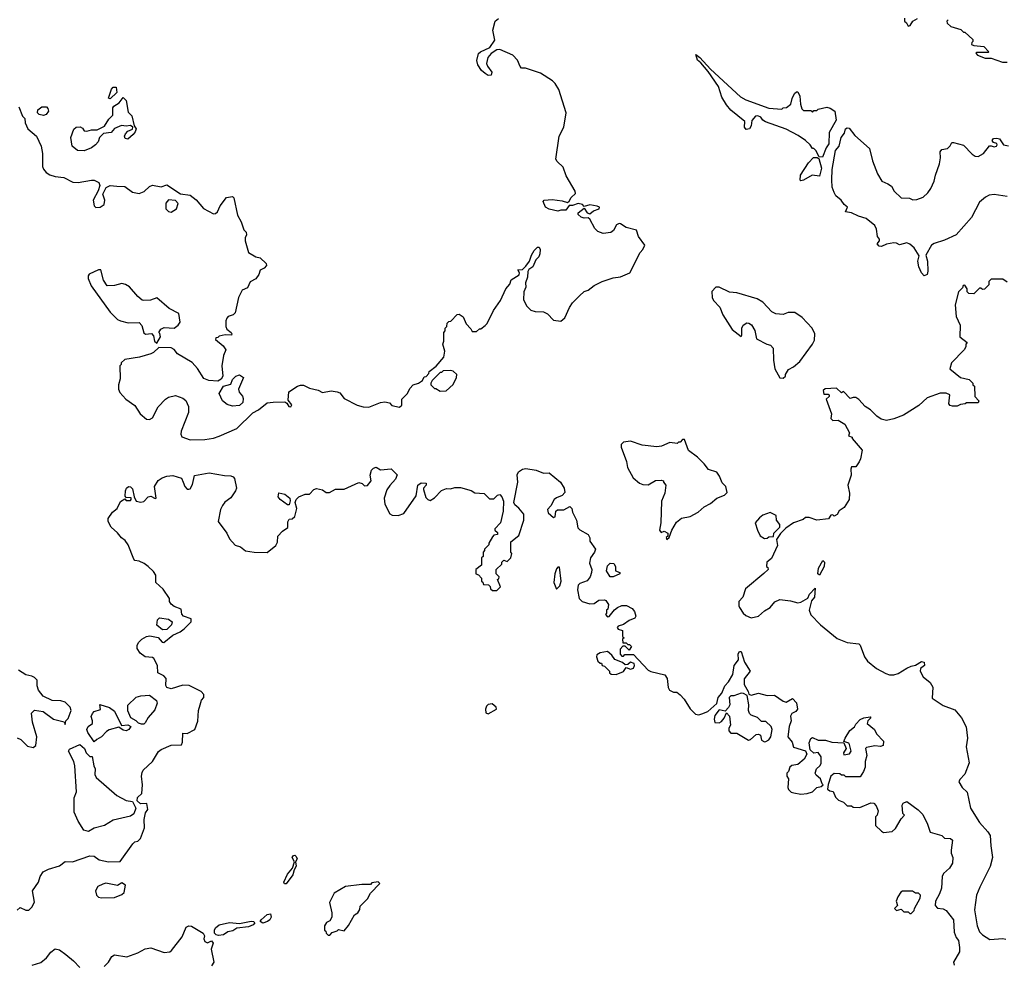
# Model space of a CAD drawing. Extents: x 2348354 to 2479840, y 460476 to 613653.
# Tile 12 of 256: x 2386942 to 2393716, y 474810 to 481305. Entities that reach past the tile are written whole.
import ezdxf

# ---------------------------------------------------------------- set-up
doc = ezdxf.new("R2010")
doc.units = 0

msp = doc.modelspace()

# ---------------------------------------------------------------- linework, layer by layer
at = {"layer": '0CON05XD'}
for points in [[(2390762.5, 480125), (2390702.3, 480232.3), (2390680.7, 480290.7), (2390639.1, 480329.1), (2390630.6, 480345), (2390652.5, 480505), (2390686, 480565), (2390702.5, 480665), (2390650, 480825), (2390626.1, 480866.1), (2390607.5, 480885), (2390525, 480936.2), (2390421.7, 480971.7), (2390395, 480972.5), (2390383.9, 480983.9), (2390367.3, 481027.3), (2390335, 481061.2), (2390245, 481100), (2390225, 481097.5), (2390186.4, 481073.6), (2390163.3, 481045), (2390153.6, 481003.6), (2390160, 480985), (2390190, 480945), (2390185, 480923.8), (2390165, 480922), (2390145, 480934), (2390118.8, 480955), (2390093.3, 480995), (2390086.7, 481025), (2390097.7, 481072.3), (2390112.5, 481085), (2390176.4, 481113.6), (2390210, 481165), (2390196.1, 481233.9), (2390212.5, 481295), (2390235, 481312.5)], [(2393030, 481315), (2393030, 481295), (2393043.6, 481283.6), (2393055, 481260), (2393067.5, 481265), (2393086.1, 481293.9), (2393117.7, 481312.3)], [(2393330, 481305), (2393320, 481295), (2393321.7, 481281.7), (2393348.3, 481258.3), (2393417, 481237), (2393435, 481220), (2393445, 481220), (2393498.3, 481168.3), (2393500, 481155), (2393491.7, 481148.3), (2393490, 481135), (2393507, 481127), (2393575, 481120), (2393610, 481085), (2393605, 481080), (2393525, 481080), (2393520, 481075), (2393531.7, 481061.7), (2393585, 481040), (2393625, 481040), (2393703, 481013), (2393735, 481012.5)], [(2392465, 480358.8), (2392441.7, 480361.7), (2392420, 480405), (2392405, 480420), (2392395, 480420), (2392380, 480445), (2392347.5, 480475), (2392298.3, 480508.3), (2392215, 480551.2), (2392073, 480603), (2392053.6, 480613.6), (2392040, 480635), (2392020, 480645), (2392005, 480642.5), (2391979.3, 480610.7), (2391974, 480575), (2391963.8, 480555), (2391940, 480550), (2391928.8, 480565), (2391930, 480605), (2391833.6, 480683.6), (2391805, 480720), (2391773, 480773), (2391750, 480845), (2391678, 480948), (2391628, 481008), (2391605, 481026.7), (2391593.3, 481066.7), (2391622, 481045), (2391693.9, 480963.9), (2391901.2, 480775), (2391937.5, 480755), (2392095, 480697.5), (2392185, 480690), (2392195, 480700), (2392218.3, 480701.7), (2392247, 480723), (2392255.9, 480764.1), (2392272.1, 480797.9), (2392285, 480810), (2392295, 480810), (2392309.1, 480779.1), (2392313.6, 480723.6), (2392323, 480693), (2392335, 480680), (2392385, 480680), (2392395, 480670), (2392405, 480680), (2392425, 480680), (2392435, 480690), (2392495, 480702.5), (2392516.7, 480696.7), (2392550, 480675), (2392557.8, 480615), (2392511.8, 480528.2), (2392508.1, 480451.9), (2392490.9, 480425), (2392465, 480358.8)], [(2387565, 480760), (2387552.5, 480765), (2387573.3, 480826.7), (2387585, 480840), (2387605, 480840), (2387610, 480805), (2387565, 480760)], [(2387385, 480403.8), (2387340, 480405), (2387302.5, 480435), (2387294.2, 480495), (2387315, 480552.5), (2387330, 480565), (2387358.8, 480568.8), (2387375, 480560), (2387385, 480540), (2387405, 480537.5), (2387435, 480547.5), (2387475, 480546.7), (2387525, 480572.5), (2387555, 480620), (2387582.5, 480647.5), (2387581.7, 480698.3), (2387590, 480710), (2387626.4, 480733.6), (2387655, 480770), (2387675, 480750), (2387688.3, 480668.3), (2387713.3, 480645), (2387730, 480575), (2387742.5, 480555), (2387737.5, 480535), (2387723.3, 480515), (2387685, 480483.8), (2387667, 480487), (2387663, 480503), (2387669.3, 480520.7), (2387685, 480537.5), (2387718.3, 480551.7), (2387720, 480565), (2387705, 480576.7), (2387675, 480572.5), (2387643, 480577), (2387595, 480557.5), (2387571.7, 480528.3), (2387517.5, 480522.5), (2387490, 480495), (2387482.5, 480465), (2387462.5, 480445), (2387435, 480424), (2387385, 480403.8)], [(2386936.7, 480705), (2386961.7, 480641.7), (2386977.5, 480625), (2386980, 480595), (2386997.5, 480555), (2387056.7, 480505), (2387088.8, 480435), (2387100, 480385), (2387098.8, 480295), (2387105, 480277.5), (2387125, 480253.3), (2387148.3, 480238.3), (2387185, 480226.7), (2387245, 480220), (2387308.3, 480188.3), (2387345, 480186.7), (2387435, 480202), (2387455, 480201.2), (2387485.8, 480185.8), (2387493.3, 480165), (2387481.7, 480128.3), (2387446.7, 480065), (2387454, 480025), (2387465, 480014.2), (2387495, 480016.2), (2387522.5, 480035), (2387527.5, 480065), (2387513.3, 480105), (2387538, 480152), (2387565, 480164), (2387609.5, 480160.5), (2387665, 480157.5), (2387718.3, 480118.3), (2387765, 480108.8), (2387797.3, 480122.7), (2387835, 480157.5), (2387855, 480167.5), (2387915, 480156.7), (2387955, 480170), (2388048.3, 480108.3), (2388115, 480097.5), (2388155.9, 480065.9), (2388207.7, 480007.7), (2388275, 479970), (2388288.3, 479971.7), (2388303.3, 479985), (2388321.2, 480025), (2388365, 480082.5), (2388405, 480090), (2388415, 480080), (2388441.2, 479961.2), (2388466, 479915), (2388485, 479860), (2388500, 479845), (2388502.5, 479825), (2388493.9, 479806.1), (2388493.8, 479785), (2388516.7, 479705), (2388567.5, 479675), (2388597.5, 479667.5), (2388638.3, 479628.3), (2388640, 479615), (2388623, 479597), (2388597, 479583), (2388587, 479553), (2388566.4, 479523.6), (2388527, 479503), (2388509.3, 479460.7), (2388472.5, 479445), (2388447.5, 479395), (2388425, 479290), (2388410, 479275), (2388376.4, 479263.6), (2388366.4, 479253.6), (2388360, 479235), (2388360, 479195), (2388366.7, 479176.7), (2388396.7, 479155), (2388402.5, 479145), (2388400, 479135), (2388355, 479137.5), (2388315, 479130), (2388305, 479120), (2388291.7, 479118.3), (2388290, 479105), (2388342.3, 479062.3), (2388360, 479035), (2388343.2, 478996.8), (2388331.9, 478925), (2388340, 478855), (2388327.7, 478832.3), (2388305, 478820), (2388244.1, 478824.1), (2388208.3, 478838.3), (2388165, 478906), (2388128.1, 478948.1), (2388027, 479007), (2388005, 479036.7), (2387985, 479049.2), (2387898.3, 479051.7), (2387863, 479017), (2387845, 479007.5), (2387766.1, 478983.9), (2387665, 478967.5), (2387640, 478945), (2387640, 478935), (2387630, 478925), (2387632.5, 478835), (2387622.5, 478795), (2387622.5, 478765), (2387631.7, 478741.7), (2387672.5, 478695), (2387735, 478652.5), (2387770, 478595), (2387815, 478557.5), (2387835, 478556.7), (2387855, 478567.5), (2387895.7, 478644.3), (2387944.1, 478695.9), (2387965, 478710), (2388015, 478720), (2388065, 478703.3), (2388085, 478687.5), (2388103.3, 478645), (2388103.8, 478605), (2388053.3, 478475), (2388050, 478455), (2388057, 478437), (2388115, 478416.2), (2388215, 478418), (2388275, 478427.5), (2388315, 478440.8), (2388435.5, 478494.5), (2388545, 478601.2), (2388585, 478623.3), (2388645, 478670), (2388685, 478676.2), (2388766.7, 478676.7), (2388779.3, 478669.3), (2388792.5, 478645), (2388807, 478643), (2388815, 478657.5), (2388788.3, 478688.3), (2388794.1, 478745.9), (2388853.9, 478786.1), (2388875, 478792.5), (2388895, 478792.5), (2388935, 478772.5), (2388995, 478757.5), (2389025, 478742.5), (2389085, 478752.5), (2389127, 478747), (2389145, 478740), (2389175, 478700), (2389264.1, 478654.1), (2389303.9, 478643.9), (2389345, 478641.2), (2389425, 478672.5), (2389455, 478677.5), (2389485, 478670), (2389503, 478653), (2389555, 478640), (2389570, 478655), (2389570, 478695), (2389610, 478735), (2389625, 478770), (2389650, 478795), (2389685, 478806.7), (2389712.5, 478825), (2389725, 478850), (2389738.3, 478851.7), (2389757, 478873), (2389760, 478885), (2389806.4, 478923.6), (2389860, 478985), (2389867.5, 479025), (2389852.5, 479075), (2389860, 479095), (2389860, 479155), (2389870, 479165), (2389870, 479185), (2389880, 479195), (2389881.7, 479218.3), (2389895, 479230), (2389908.3, 479231.7), (2389951.7, 479278.3), (2389965, 479280), (2389993, 479263), (2390013, 479213), (2390045, 479180), (2390055, 479160), (2390085, 479160), (2390105, 479180), (2390115, 479180), (2390145, 479202.5), (2390157.5, 479215), (2390201.2, 479305), (2390250, 479375), (2390286.2, 479455), (2390313.6, 479486.4), (2390324.2, 479515.8), (2390378.3, 479551.7), (2390380, 479565), (2390370, 479585), (2390401.7, 479588.3), (2390425, 479610), (2390450, 479645), (2390462.5, 479685), (2390481.7, 479718.3), (2390505, 479740), (2390515, 479740), (2390523.3, 479725), (2390521.2, 479695), (2390512.5, 479675), (2390492.5, 479655), (2390473.3, 479605), (2390443.6, 479586.4), (2390436.7, 479573.3), (2390436, 479535), (2390421.2, 479495), (2390424, 479465), (2390410, 479435), (2390408.3, 479378.3), (2390430, 479335), (2390458.3, 479308.3), (2390488.3, 479298.3), (2390545, 479297.5), (2390573, 479283), (2390615, 479240), (2390665, 479232.5), (2390692.5, 479255), (2390724.1, 479325.9), (2390745, 479357.5), (2390793.9, 479406.1), (2390825, 479436.7), (2390853.6, 479446.4), (2390895, 479476.7), (2390950, 479505), (2391025, 479530), (2391075, 479537.5), (2391140, 479565), (2391210, 479705), (2391230, 479725), (2391242.5, 479755), (2391200, 479815), (2391185, 479857.5), (2391115, 479876.7), (2391075, 479901.2), (2391065, 479903.3), (2391047.5, 479895), (2391026.7, 479855), (2391008.8, 479841.2), (2390955, 479833.8), (2390919.5, 479849.5), (2390899.5, 479869.5), (2390865, 479932.5), (2390851.7, 479941.7), (2390825, 479940), (2390805, 479946.7), (2390783.3, 479965), (2390785, 479977.5), (2390825, 480010), (2390847, 479977), (2390865, 479970), (2390890, 479990), (2390927.5, 480005), (2390930, 480015), (2390913.9, 480023.9), (2390865, 480032), (2390825, 480020), (2390813.6, 480033.6), (2390785, 480041.2), (2390745, 480026.7), (2390722.5, 480027.5), (2390700, 479995), (2390665, 479996), (2390645, 479988), (2390585, 480002.5), (2390560, 480015), (2390542.5, 480055), (2390550, 480065), (2390605, 480068.8), (2390675, 480060), (2390711.7, 480048.3), (2390723, 480057), (2390735, 480082.5), (2390765, 480110), (2390762.5, 480125)], [(2387105, 480647.1), (2387075, 480652), (2387064, 480665), (2387067.5, 480685), (2387095, 480705.8), (2387125.7, 480705.7), (2387136, 480695), (2387140, 480675), (2387125, 480652.5), (2387105, 480647.1)], [(2393735, 480088.8), (2393645, 480104), (2393611.4, 480098.6), (2393586.9, 480085), (2393545, 480049.4), (2393490.5, 479945), (2393385, 479826), (2393305, 479789.2), (2393232.7, 479767.3), (2393215.7, 479754.3), (2393176.7, 479685), (2393188, 479645), (2393190, 479575), (2393185, 479553.3), (2393165, 479543.3), (2393146.7, 479565), (2393126.8, 479606.8), (2393121.5, 479645), (2393130.3, 479680.3), (2393096.4, 479736.4), (2393065, 479762), (2393045, 479770), (2392995, 479757.5), (2392975, 479768.8), (2392955, 479771.2), (2392905, 479761.2), (2392870, 479745), (2392855, 479746.7), (2392840, 479765), (2392857.5, 479785), (2392857.5, 479795), (2392844.2, 479814.2), (2392837.1, 479865), (2392825, 479890), (2392765, 479938.6), (2392713.4, 479953.4), (2392665, 479976), (2392622.5, 479985), (2392636.2, 480015), (2392613.8, 480035), (2392594.2, 480064.2), (2392556.7, 480095), (2392545, 480117.5), (2392532.5, 480152.5), (2392528.8, 480205), (2392532, 480275), (2392553.7, 480406.3), (2392579.2, 480435), (2392593.3, 480495), (2392616, 480525), (2392624.2, 480555), (2392635, 480562.5), (2392649.3, 480559.3), (2392688.3, 480508.3), (2392788.3, 480418.3), (2392810, 480335), (2392842.5, 480245), (2392872.5, 480195), (2392915, 480177.5), (2392939.3, 480159.3), (2392957.5, 480125), (2393005, 480080), (2393063, 480077), (2393087, 480067), (2393115, 480068), (2393156.7, 480085), (2393190, 480115), (2393210, 480145), (2393233.8, 480195), (2393241.2, 480235), (2393270, 480315), (2393276.2, 480355), (2393273.9, 480396.1), (2393285, 480412.5), (2393325, 480420), (2393343, 480437), (2393355, 480460), (2393365, 480460), (2393435, 480443.3), (2393495, 480380), (2393515, 480366.7), (2393535, 480364), (2393573.3, 480385), (2393612.9, 480437.1), (2393625, 480438.8), (2393645, 480430), (2393661.2, 480435), (2393666.7, 480445), (2393663.6, 480453.6), (2393641.4, 480461.4), (2393632.5, 480475), (2393642, 480488), (2393665, 480490.8), (2393682.5, 480485), (2393710, 480445), (2393745, 480437.5)], [(2392315, 480196.7), (2392310.8, 480200.8), (2392314.2, 480235), (2392368.8, 480321.2), (2392403, 480357), (2392427.5, 480357.5), (2392440, 480350), (2392458, 480285), (2392445, 480230), (2392393, 480237), (2392335, 480201.2), (2392315, 480196.7)], [(2387985, 479982.3), (2388021.5, 480005), (2388031.9, 480041.9), (2388015, 480060.8), (2387965, 480067.5), (2387947.6, 480042.4), (2387947.8, 480005), (2387965, 479985.6), (2387985, 479982.3)], [(2387885, 479080), (2387910, 479125), (2387907, 479147), (2387900, 479155), (2387913.6, 479176.4), (2387935, 479187.5), (2388005, 479184), (2388033.3, 479205), (2388046.7, 479225), (2388036.7, 479285), (2387969.3, 479319.3), (2387885, 479392.5), (2387843, 479377), (2387795, 479373.3), (2387785, 479377.5), (2387755, 479402.5), (2387697.6, 479467.6), (2387670, 479485), (2387645, 479490.5), (2387595, 479476.9), (2387543.3, 479475), (2387519.2, 479515), (2387500, 479585), (2387485, 479586), (2387420, 479555), (2387413.3, 479545), (2387412.5, 479525), (2387433.8, 479475), (2387565, 479293.3), (2387614.2, 479244.2), (2387635, 479234), (2387688.3, 479221.7), (2387765, 479223.3), (2387781.7, 479201.7), (2387795, 479152.5), (2387807, 479143), (2387848.3, 479148.3), (2387861.7, 479131.7), (2387870, 479095), (2387885, 479080)], [(2393735, 479500), (2393705, 479520), (2393625, 479520), (2393610, 479505), (2393608.3, 479481.7), (2393578.3, 479451.7), (2393565, 479450), (2393555, 479460), (2393545, 479460), (2393505, 479420), (2393471.7, 479421.7), (2393460, 479435), (2393460, 479455), (2393445, 479480), (2393431.7, 479478.3), (2393428.3, 479461.7), (2393400, 479435), (2393377.5, 479345), (2393383.3, 479265), (2393412.5, 479205), (2393410, 479125), (2393460, 479085), (2393450, 479075), (2393450, 479055), (2393440, 479035), (2393352.5, 478945), (2393340, 478905), (2393413.9, 478843.9), (2393475, 478830), (2393500, 478805), (2393500, 478795), (2393510, 478785), (2393512.5, 478715), (2393540, 478685), (2393535, 478670), (2393455, 478670), (2393447, 478663), (2393415, 478660), (2393391.7, 478648.3), (2393358.3, 478648.3), (2393343, 478653), (2393333.6, 478663.6), (2393340, 478725), (2393316.4, 478736.4), (2393275, 478736.7), (2393183.9, 478706.1), (2393127.3, 478652.7), (2393023, 478587), (2392955, 478560), (2392905, 478548.8), (2392869.2, 478559.2), (2392838.3, 478578.3), (2392795, 478622.5), (2392757.5, 478645), (2392715, 478693.3), (2392695, 478706.7), (2392675, 478707.5), (2392655, 478700), (2392608.3, 478748.3), (2392595, 478740), (2392561.7, 478771.7), (2392484.1, 478765.9), (2392470, 478755), (2392475, 478730), (2392505, 478730), (2392510, 478725), (2392510, 478715), (2392490, 478695), (2392527.5, 478595), (2392523, 478563), (2392535, 478550), (2392571.7, 478551.7), (2392617.5, 478525), (2392650, 478465), (2392643, 478443), (2392670, 478435), (2392670, 478425), (2392737.5, 478345), (2392726.2, 478285), (2392716.7, 478265), (2392695, 478230), (2392665, 478230), (2392660, 478215), (2392663, 478173), (2392640, 478105), (2392649.7, 478049.7), (2392649.2, 478005), (2392615, 477950), (2392580.7, 477929.3), (2392565, 477902.5), (2392545, 477892.5), (2392535, 477900), (2392521.7, 477898.3), (2392507, 477873), (2392425, 477863.3), (2392373, 477883), (2392348.3, 477881.7), (2392331.7, 477868.3), (2392264.3, 477845.7), (2392212, 477808), (2392176.7, 477773.3), (2392148.3, 477731.7), (2392155, 477690), (2392115, 477600), (2392082.5, 477575), (2392080, 477545), (2392088.3, 477538.3), (2392090, 477525), (2392062.3, 477497.7), (2391935, 477392.5), (2391916.2, 477335), (2391888.8, 477305), (2391888.8, 477275), (2391895, 477262.5), (2391918.8, 477225), (2391937.7, 477207.7), (2391975, 477193.3), (2392025, 477203.3), (2392065, 477240), (2392105, 477262.5), (2392137, 477303), (2392170.7, 477319.3), (2392245, 477310), (2392295, 477296.7), (2392315, 477300.8), (2392363.2, 477326.8), (2392375.7, 477355), (2392415, 477397.5), (2392410, 477335), (2392389.7, 477310.3), (2392373.3, 477245), (2392383.6, 477213.6), (2392450, 477145), (2392565, 477050), (2392635, 477023.3), (2392713.8, 477013.8), (2392723.6, 477003.6), (2392753.3, 476925), (2392774.1, 476894.1), (2392837.5, 476845), (2392900.5, 476810.5), (2392925, 476801.2), (2392955, 476801.2), (2392985, 476808.8), (2393044.3, 476845.7), (2393075, 476861.2), (2393105, 476867.5), (2393145, 476892.5), (2393165, 476887.5), (2393165.6, 476864.4), (2393140, 476845), (2393137.5, 476825), (2393157, 476787), (2393205, 476747.5), (2393223.8, 476715), (2393219.3, 476639.3), (2393295, 476590), (2393375, 476560), (2393420, 476505), (2393453.4, 476443.4), (2393463.1, 476365), (2393452.5, 476305), (2393473.8, 476195), (2393445, 476117.5), (2393410, 476080), (2393403.8, 476065), (2393425, 476026.7), (2393460, 475995), (2393482.5, 475885), (2393546, 475785), (2393602.3, 475722.3), (2393618.5, 475695), (2393622.2, 475625), (2393635.5, 475545), (2393618.3, 475481.7), (2393548.3, 475341.7), (2393524.3, 475285), (2393510.6, 475185), (2393527.8, 475075), (2393544.5, 475034.5), (2393565, 475012), (2393615, 474981.2), (2393705, 474986.7), (2393725, 474982.5)], [(2392195, 478840), (2392210, 478855), (2392210, 478865), (2392230.7, 478899.3), (2392265, 478917.5), (2392310, 478955), (2392396.1, 479073.9), (2392409.3, 479100.7), (2392412.5, 479145), (2392393.6, 479183.6), (2392325, 479257.5), (2392275, 479292.5), (2392228.3, 479291.7), (2392195, 479277.5), (2392145, 479282.5), (2392117, 479297), (2392055, 479362.5), (2392015, 479386.7), (2391875, 479427.5), (2391825, 479432.5), (2391755, 479466.7), (2391730, 479465), (2391703, 479437), (2391706.2, 479395), (2391715, 479373.8), (2391757.8, 479327.8), (2391780, 479275), (2391843.9, 479173.9), (2391905, 479127.5), (2391910, 479135), (2391909.2, 479185), (2391918, 479205), (2391945, 479220), (2391958.7, 479218.7), (2391976.6, 479206.6), (2391998.8, 479168.8), (2392010.5, 479110.5), (2392082.5, 479075), (2392108.3, 479068.3), (2392126.1, 479046.1), (2392126.7, 478965), (2392137.5, 478905), (2392171.7, 478841.7), (2392195, 478840)], [(2389835, 478750), (2389875, 478752.5), (2389923, 478797), (2389947.5, 478845), (2389950, 478865), (2389925, 478887.5), (2389905, 478892.5), (2389855, 478890), (2389845, 478880), (2389835, 478880), (2389780, 478825), (2389770, 478805), (2389770, 478795), (2389795, 478770), (2389805, 478770), (2389835, 478750)], [(2388405, 478646.7), (2388369.8, 478659.8), (2388337.1, 478685), (2388314, 478735), (2388343.6, 478786.4), (2388395, 478800), (2388405, 478830), (2388430, 478855), (2388455, 478862.5), (2388482.5, 478845), (2388446.7, 478765), (2388452, 478745), (2388475.8, 478715.8), (2388480.5, 478700.5), (2388477, 478673), (2388455, 478652.5), (2388405, 478646.7)], [(2391395, 477730), (2391410, 477745), (2391427.5, 477795), (2391460.7, 477849.3), (2391495, 477877.5), (2391555, 477890), (2391610.7, 477919.3), (2391650, 477955), (2391695, 477978.8), (2391737.5, 478015), (2391790, 478035), (2391810, 478055), (2391800, 478095), (2391775, 478120), (2391757, 478167), (2391737.5, 478195), (2391681.7, 478211.7), (2391651.7, 478251.7), (2391605, 478297.5), (2391543.6, 478343.6), (2391515, 478417.5), (2391501.7, 478418.3), (2391485, 478400), (2391475, 478400), (2391465, 478390), (2391415, 478397.5), (2391356.4, 478373.6), (2391325, 478367.5), (2391225, 478380), (2391145, 478407.5), (2391095, 478400), (2391080, 478385), (2391080, 478365), (2391116.4, 478266.4), (2391122.5, 478225), (2391162.5, 478155), (2391205, 478117.5), (2391228.3, 478108.3), (2391265, 478107.5), (2391315, 478137.5), (2391355, 478140), (2391370, 478135), (2391370, 478125), (2391387.5, 478105), (2391379.3, 478050.7), (2391357.5, 477995), (2391352.5, 477845), (2391342.5, 477795), (2391355, 477780), (2391375, 477787.5), (2391400, 477775), (2391400, 477755), (2391390, 477745), (2391395, 477730)], [(2387995, 477072.5), (2388045, 477096.7), (2388072.7, 477117.3), (2388121.2, 477165), (2388122.5, 477185), (2388070, 477205), (2388058.3, 477218.3), (2388053, 477253), (2388005, 477270), (2387985, 477287.5), (2387973.8, 477305), (2387973.3, 477325), (2387929.1, 477389.1), (2387878.8, 477435), (2387878.8, 477485), (2387861.7, 477511.7), (2387826.4, 477546.4), (2387797.5, 477565), (2387765, 477581.2), (2387735, 477586.2), (2387726.2, 477595), (2387688.8, 477695), (2387666.7, 477725), (2387642.3, 477742.3), (2387615, 477776.7), (2387572.5, 477815), (2387550, 477855), (2387550, 477875), (2387580.7, 477919.3), (2387612.5, 477945), (2387635, 477992.5), (2387665, 478010), (2387675, 478000), (2387705, 478000), (2387710, 478005), (2387708.3, 478018.3), (2387675, 478020), (2387668.3, 478028.3), (2387670, 478065), (2387676.4, 478083.6), (2387690, 478095), (2387705, 478092.5), (2387718.3, 478078.3), (2387730, 478025), (2387743.6, 477993.6), (2387775, 477986.7), (2387795, 477993.3), (2387825, 478023.3), (2387845, 478030), (2387875, 478012.5), (2387880, 478015), (2387869.2, 478095), (2387895, 478136.7), (2387922.5, 478155), (2387955, 478166), (2387995, 478170), (2388055, 478152.5), (2388066.7, 478125), (2388077.5, 478095), (2388095, 478077.5), (2388105, 478077.5), (2388115, 478080), (2388131.7, 478108.3), (2388145, 478170), (2388245, 478188.8), (2388350.5, 478170.5), (2388395, 478168.8), (2388411.7, 478161.7), (2388420, 478150), (2388433.3, 478085), (2388426.7, 478065), (2388395, 478017.5), (2388352.3, 477987.7), (2388337.5, 477965), (2388323.6, 477936.4), (2388307.5, 477855), (2388367.5, 477775), (2388386.4, 477736.4), (2388425, 477692.5), (2388460.7, 477680.7), (2388495, 477653.3), (2388555, 477643.3), (2388645, 477642.5), (2388705, 477690), (2388716.4, 477713.6), (2388717.5, 477755), (2388750.5, 477789.5), (2388786.1, 477813.9), (2388787, 477853), (2388795, 477870), (2388817, 477873), (2388835, 477890), (2388847.5, 477945), (2388836.7, 477985), (2388843.3, 478005), (2388862.5, 478025), (2388905, 478042.5), (2388935, 478042.5), (2388965.9, 478074.1), (2388985, 478081.2), (2389025, 478073.3), (2389050, 478055), (2389073.9, 478053.9), (2389115, 478077.5), (2389175, 478077.5), (2389275, 478122.5), (2389297, 478117), (2389315, 478100), (2389335, 478102.5), (2389360, 478135), (2389353, 478173), (2389361.7, 478208.3), (2389375, 478222.5), (2389395, 478227.5), (2389425, 478210), (2389497, 478217), (2389540, 478175), (2389527.5, 478145), (2389487.7, 478102.3), (2389468.6, 478071.4), (2389448.6, 478015), (2389454.3, 477974.3), (2389488, 477908), (2389505, 477898.8), (2389545, 477896.7), (2389585, 477910), (2389669.5, 478030.5), (2389680, 478105), (2389705, 478120), (2389738.3, 478118.3), (2389737.5, 478105), (2389720, 478085), (2389720, 478075), (2389735, 478020), (2389750, 478005), (2389765, 478000), (2389795, 478017.5), (2389845, 478067.5), (2389878.3, 478081.7), (2389905, 478080), (2389935, 478087.5), (2389975, 478087.5), (2390047, 478067), (2390073, 478053), (2390137, 478047), (2390175, 478010), (2390205, 478010), (2390230, 478035), (2390245, 478040), (2390260, 478025), (2390270, 477995), (2390267.5, 477925), (2390250, 477845), (2390210, 477805), (2390210, 477795), (2390228.3, 477778.3), (2390230, 477765), (2390205, 477760), (2390195, 477750), (2390170, 477705), (2390170, 477695), (2390140, 477665), (2390140, 477655), (2390130, 477645), (2390130, 477615), (2390120, 477605), (2390120, 477555), (2390080, 477525), (2390080, 477495), (2390098.3, 477488.3), (2390120, 477465), (2390120, 477445), (2390128.3, 477438.3), (2390131.7, 477421.7), (2390168.3, 477418.3), (2390178.3, 477408.3), (2390181.7, 477391.7), (2390195, 477380), (2390225, 477380), (2390250, 477405), (2390230, 477455), (2390238.3, 477461.7), (2390240, 477475), (2390220, 477495), (2390220, 477525), (2390258.3, 477561.7), (2390260, 477575), (2390271.7, 477588.3), (2390295, 477580), (2390320, 477605), (2390327.5, 477635), (2390320, 477645), (2390320, 477715), (2390375, 477757.5), (2390411.2, 477865), (2390410, 477905), (2390376.9, 477946.9), (2390348.7, 477968.7), (2390341.4, 477985), (2390370, 478125), (2390363.3, 478176.7), (2390373.2, 478196.8), (2390400.8, 478215), (2390425, 478219.2), (2390495, 478207.3), (2390545, 478186.9), (2390585, 478189.6), (2390662.5, 478125), (2390686.7, 478085), (2390692.5, 478055), (2390675, 478032.7), (2390635, 478018.6), (2390620, 478005), (2390596.4, 477963.6), (2390572.9, 477937.1), (2390578, 477915), (2390615, 477883.3), (2390625, 477887.5), (2390630.8, 477925), (2390641.2, 477935), (2390684.3, 477935.7), (2390727, 477957), (2390740, 477945), (2390745, 477920), (2390773.3, 477865), (2390781.7, 477811.7), (2390796.4, 477796.4), (2390853.3, 477765), (2390863.6, 477743.6), (2390865, 477720), (2390902.5, 477665), (2390897.5, 477645), (2390870, 477605), (2390862.5, 477567.5), (2390877.5, 477525), (2390876.7, 477505), (2390866.7, 477475), (2390845, 477447.5), (2390795, 477427.5), (2390783.8, 477416.2), (2390780, 477385), (2390790, 477325), (2390812.5, 477305), (2390865, 477288.8), (2390895, 477290), (2390927, 477313), (2390965, 477316.7), (2390975, 477312.5), (2390992.5, 477285), (2390987, 477253), (2390980, 477245), (2390980, 477225), (2390972.5, 477215), (2390985, 477200), (2390998.3, 477201.7), (2391033.6, 477246.4), (2391055, 477263.3), (2391085, 477276.7), (2391116.4, 477276.4), (2391156.4, 477256.4), (2391172.5, 477235), (2391180, 477205), (2391175, 477190), (2391135, 477174), (2391095, 477146.2), (2391060, 477135), (2391052.5, 477125), (2391060, 477115), (2391090, 477105), (2391090, 477065), (2391100, 477055), (2391090, 477045), (2391091.7, 477021.7), (2391115, 477020), (2391125, 477010), (2391138.3, 477008.3), (2391150, 476995), (2391135, 476970), (2391108.3, 476998.3), (2391091.7, 476998.3), (2391073, 476977), (2391073, 476943), (2391085, 476930), (2391095, 476930), (2391105, 476940), (2391165, 476940), (2391265, 476832.5), (2391285, 476822.5), (2391380.7, 476800.7), (2391396.4, 476776.4), (2391403.6, 476713.6), (2391412.5, 476695), (2391440.7, 476680.7), (2391461.7, 476681.7), (2391485, 476663.3), (2391512.5, 476632.5), (2391555, 476566.7), (2391590.8, 476530.8), (2391615, 476526.2), (2391635, 476533.3), (2391675, 476548.8), (2391737, 476603), (2391746.7, 476645), (2391772.5, 476675), (2391792.5, 476725), (2391817.5, 476752.5), (2391847.7, 476802.3), (2391856.7, 476865), (2391886.4, 476903.6), (2391883.8, 476945), (2391895, 476960), (2391905, 476960), (2391928.3, 476888.3), (2391967.5, 476825), (2391927, 476773), (2391926.2, 476735), (2391953.3, 476685), (2391957, 476667), (2391975, 476660), (2392025, 476673.8), (2392085, 476658), (2392135, 476660), (2392195, 476620), (2392215, 476613.3), (2392257.5, 476637.5), (2392287, 476607), (2392293.3, 476565), (2392280.5, 476549.5), (2392253.3, 476535), (2392243.9, 476516.1), (2392250, 476485), (2392236.7, 476445), (2392227.5, 476375), (2392257, 476337), (2392265, 476302.5), (2392348.3, 476278.3), (2392357.5, 476255), (2392339.3, 476220.7), (2392295, 476183.3), (2392253.6, 476176.4), (2392240, 476165), (2392230, 476135), (2392220, 476125), (2392220, 476105), (2392230, 476085), (2392227.5, 476025), (2392231.7, 476011.7), (2392250, 475995), (2392268.3, 475988.3), (2392315, 475980), (2392360, 475985), (2392395, 475996.7), (2392425, 476026.7), (2392456.7, 476033.3), (2392470, 476045), (2392461.7, 476051.7), (2392450, 476085), (2392420.5, 476110.5), (2392413.8, 476125), (2392423.3, 476155), (2392447.5, 476175), (2392455, 476190), (2392456.1, 476236.1), (2392435, 476267.5), (2392405, 476262.5), (2392380, 476285), (2392373, 476333), (2392385, 476362.5), (2392395, 476370), (2392435, 476352.5), (2392485, 476352.5), (2392528.3, 476338.3), (2392612.5, 476332.5), (2392627.5, 476295), (2392610, 476265), (2392611.7, 476251.7), (2392651.7, 476258.3), (2392662.5, 476275), (2392651.7, 476321.7), (2392645, 476330), (2392612.5, 476342.5), (2392620, 476365), (2392652.1, 476417.9), (2392685, 476442.5), (2392695, 476462.5), (2392725, 476492.5), (2392750, 476505), (2392791.7, 476511.7), (2392796.7, 476505), (2392777.5, 476485), (2392773.3, 476465), (2392822.5, 476425), (2392836.7, 476395), (2392883.6, 476343.6), (2392882.5, 476315), (2392865, 476307.5), (2392825, 476312.5), (2392768.3, 476301.7), (2392760, 476295), (2392770, 476245), (2392757.5, 476205), (2392757.5, 476165), (2392747.5, 476135), (2392725, 476100), (2392625, 476100), (2392615, 476110), (2392595, 476110), (2392585, 476120), (2392545, 476122.5), (2392522.5, 476105), (2392503, 476047), (2392500, 476015), (2392515, 476002.5), (2392538.3, 475998.3), (2392555, 475960), (2392575, 475940), (2392610, 475925), (2392635, 475900), (2392665, 475900), (2392675, 475890), (2392721.7, 475888.3), (2392798.3, 475921.7), (2392818.3, 475918.3), (2392835, 475900), (2392847.5, 475865), (2392840, 475835), (2392830, 475825), (2392830, 475765), (2392870, 475725), (2392885, 475717.5), (2392945, 475722.5), (2392966.1, 475743.9), (2393005, 475810), (2393030, 475835), (2393018.3, 475848.3), (2393012.5, 475905), (2393020.7, 475919.3), (2393045, 475930), (2393123, 475873), (2393155, 475840), (2393187.5, 475775), (2393205, 475720), (2393285, 475696.7), (2393305, 475677.5), (2393346.4, 475676.4), (2393360, 475665), (2393350, 475595), (2393350, 475575), (2393362.5, 475545), (2393360, 475505), (2393337.7, 475472.3), (2393297.5, 475435), (2393287.5, 475415), (2393282.5, 475335), (2393270, 475295), (2393241.2, 475245), (2393240, 475215), (2393255, 475196.7), (2393295, 475192), (2393315, 475181.2), (2393366.2, 475115), (2393371.7, 475031.7), (2393383.9, 474993.9), (2393400, 474975), (2393407.5, 474925), (2393406.7, 474895), (2393366.7, 474825), (2393370, 474805)], [(2388795, 477970), (2388785, 477970), (2388733.8, 478005), (2388720, 478025), (2388725, 478052.5), (2388765, 478043.8), (2388800, 478015), (2388803, 477997), (2388795, 477970)], [(2392065, 477737.5), (2392085, 477740), (2392095, 477750), (2392128.3, 477751.7), (2392130, 477775), (2392172.5, 477815), (2392172.5, 477835), (2392147.5, 477865), (2392146.7, 477895), (2392105, 477917.5), (2392055, 477897.5), (2392030.7, 477879.3), (2392002.5, 477845), (2392017.5, 477795), (2392037, 477757), (2392065, 477737.5)], [(2390635, 477390), (2390657, 477413), (2390666.2, 477445), (2390655, 477540), (2390645, 477540), (2390635, 477530), (2390623.3, 477495), (2390617.5, 477435), (2390635, 477390)], [(2391025, 477473.3), (2391003.6, 477473.6), (2390980, 477515), (2390985, 477550), (2391005, 477567.5), (2391030, 477565), (2391040, 477545), (2391040, 477515), (2391070, 477505), (2391070, 477495), (2391025, 477473.3)], [(2392445, 477486.7), (2392433.8, 477495), (2392438, 477535), (2392466.1, 477586.1), (2392479.2, 477575), (2392476.9, 477545), (2392445, 477486.7)], [(2387925, 477110), (2387885, 477142.5), (2387891.2, 477178.8), (2387905, 477192.5), (2387965, 477183.3), (2387990, 477165), (2387987.5, 477145), (2387955, 477112.5), (2387925, 477110)], [(2386925, 475182.5), (2386945, 475200), (2386985, 475183.3), (2387005, 475183.3), (2387025, 475202.5), (2387043, 475237), (2387030, 475315), (2387072.5, 475375), (2387082.5, 475415), (2387103.9, 475446.1), (2387140, 475465), (2387215, 475487.5), (2387255, 475516.7), (2387305, 475514), (2387425, 475555.6), (2387453.9, 475553.9), (2387488.3, 475528.3), (2387553.9, 475513.9), (2387633.9, 475516.1), (2387720.7, 475639.3), (2387735, 475652.5), (2387755, 475657.5), (2387772.5, 475675), (2387801.7, 475748.3), (2387797.5, 475805), (2387808.3, 475851.7), (2387822.5, 475875), (2387817.5, 475915), (2387774.2, 475914.2), (2387751.2, 475935), (2387752.5, 475957.5), (2387782.5, 475985), (2387787.5, 476045), (2387780, 476105), (2387785, 476130), (2387792.5, 476145), (2387856.4, 476203.6), (2387897, 476273), (2387915, 476287.5), (2387985, 476317.5), (2388055, 476320), (2388061.7, 476338.3), (2388065, 476400), (2388095, 476397.5), (2388147.5, 476425), (2388168.3, 476481.7), (2388173.3, 476555), (2388182.5, 476595), (2388193, 476627), (2388210, 476645), (2388210, 476665), (2388190, 476685), (2388107, 476727), (2388065, 476730), (2387985, 476703.3), (2387955, 476712.5), (2387947, 476727), (2387950, 476775), (2387933.6, 476793.6), (2387892.5, 476815), (2387890, 476865), (2387865, 476912.5), (2387855, 476918.8), (2387805, 476923.3), (2387770.3, 476950.3), (2387750.9, 476980.9), (2387749.2, 477005), (2387761.2, 477025), (2387783.2, 477046.8), (2387815, 477064.3), (2387837.9, 477067.9), (2387895, 477056.2), (2387922.5, 477025), (2387933.6, 477023.6), (2387995, 477072.5)], [(2391045, 476802.5), (2391095, 476822.5), (2391115, 476850), (2391145, 476840), (2391165, 476847.5), (2391172.5, 476865), (2391169.3, 476879.3), (2391145, 476887.5), (2391125, 476872.5), (2391108.3, 476868.3), (2391090, 476885), (2391037, 476907), (2391016.4, 476936.4), (2390985, 476960), (2390935, 476952.5), (2390911.7, 476938.3), (2390910, 476925), (2390920, 476895), (2390935, 476880), (2390945, 476880), (2390950, 476865), (2390965, 476860), (2391000, 476825), (2391000, 476815), (2391010, 476805), (2391045, 476802.5)], [(2386925, 476367.5), (2386950, 476355), (2386995, 476310), (2387035, 476300), (2387052.5, 476315), (2387060, 476375), (2387031.2, 476475), (2387023, 476537), (2387045, 476557.5), (2387102.5, 476547.5), (2387175, 476496.7), (2387248.3, 476478.3), (2387255, 476460), (2387260, 476485), (2387275, 476500), (2387296.4, 476556.4), (2387288.3, 476578.3), (2387255, 476612.5), (2387225, 476621.2), (2387165, 476624), (2387104.5, 476654.5), (2387072, 476695), (2387061.2, 476725), (2387062.5, 476765), (2387045, 476782.5), (2387025, 476792.5), (2386985, 476800), (2386935, 476833.8)], [(2387780.7, 476460.7), (2387759.3, 476469.3), (2387743.3, 476485), (2387705.7, 476505.7), (2387687, 476553), (2387687, 476593), (2387743.4, 476646.6), (2387775, 476656.2), (2387835, 476660), (2387883.3, 476625), (2387887.5, 476605), (2387870.7, 476559.3), (2387825, 476507.5), (2387805, 476470), (2387795, 476462.5), (2387780.7, 476460.7)], [(2392065, 476340), (2392075, 476343.3), (2392095.9, 476354.1), (2392108.8, 476375), (2392117.5, 476425), (2392112.5, 476445), (2392075, 476480), (2392045, 476480), (2392017.3, 476507.3), (2391974.2, 476524.2), (2391963.3, 476535), (2391956.2, 476555), (2391958, 476595), (2391947.5, 476657.5), (2391921.7, 476671.7), (2391905, 476673.8), (2391855, 476656.7), (2391833.8, 476656.2), (2391822.5, 476645), (2391826.7, 476595), (2391817.5, 476575), (2391795, 476550), (2391755, 476560), (2391725, 476520), (2391720, 476495), (2391723.9, 476473.9), (2391755, 476470), (2391769.3, 476480.7), (2391788.3, 476501.7), (2391805, 476540), (2391826.1, 476516.1), (2391832.5, 476455), (2391820, 476435), (2391820, 476415), (2391835, 476400), (2391875, 476400), (2391955, 476352.5), (2391970, 476355), (2392009.3, 476390.7), (2392025, 476393.3), (2392038.8, 476385), (2392045, 476352.5), (2392065, 476340)], [(2387455, 476340), (2387410, 476405), (2387403.8, 476425), (2387413.3, 476445), (2387442.5, 476465), (2387443.3, 476485), (2387434.4, 476515), (2387442.9, 476535), (2387455, 476547.5), (2387497, 476563), (2387493, 476597), (2387560, 476575), (2387595, 476550), (2387642.5, 476452.5), (2387685, 476456.2), (2387707.5, 476445), (2387692.5, 476425), (2387675, 476416.7), (2387655, 476420), (2387625, 476440), (2387558.3, 476421.7), (2387538.3, 476411.7), (2387505, 476373.3), (2387473, 476357), (2387455, 476340)], [(2390165, 476532.5), (2390222.5, 476565), (2390219.3, 476579.3), (2390191.7, 476601.7), (2390165, 476597.5), (2390153.3, 476585), (2390146.7, 476565), (2390148.3, 476538.3), (2390165, 476532.5)], [(2387415, 475724.2), (2387383.2, 475733.2), (2387343.8, 475795), (2387315.9, 475855.9), (2387316, 475955), (2387333, 475997), (2387322, 476175), (2387313.9, 476203.9), (2387278.8, 476275), (2387285, 476290), (2387355, 476322.5), (2387387.5, 476295), (2387400, 476265), (2387415, 476247.5), (2387425, 476240), (2387440, 476240), (2387451.2, 476175), (2387461.2, 476155), (2387458.8, 476115), (2387468.8, 476095), (2387611.2, 475971.2), (2387675, 475937.5), (2387718.8, 475928.8), (2387740, 475885), (2387728, 475845), (2387705, 475828.1), (2387585, 475801.2), (2387525, 475764), (2387455, 475746.7), (2387415, 475724.2)], [(2388763.5, 475363.5), (2388760, 475375), (2388785, 475430.8), (2388817.7, 475472.3), (2388832.5, 475515), (2388817.5, 475545), (2388825, 475558.8), (2388835, 475560), (2388845, 475552.5), (2388851.2, 475535), (2388840, 475515), (2388844, 475485), (2388829.2, 475460.8), (2388820, 475425), (2388775, 475364.3), (2388763.5, 475363.5)], [(2387505, 475267.5), (2387595, 475270), (2387645, 475290), (2387660, 475305), (2387670, 475355), (2387645, 475370), (2387615, 475352.5), (2387535, 475367.5), (2387515, 475362.5), (2387480, 475345), (2387462.5, 475315), (2387470, 475285), (2387485, 475272.5), (2387505, 475267.5)], [(2389075, 475010), (2389091.7, 475028.3), (2389125, 475040), (2389135, 475050), (2389175, 475040), (2389205, 475077.5), (2389245, 475150), (2389267.5, 475165), (2389281.7, 475188.3), (2389285, 475210), (2389335, 475260), (2389355, 475300), (2389420, 475365), (2389408.3, 475378.3), (2389365, 475370), (2389355, 475360), (2389295, 475360), (2389183.6, 475346.4), (2389105, 475300), (2389072.5, 475235), (2389090, 475165), (2389090, 475135), (2389075, 475110), (2389051.7, 475098.3), (2389040, 475075), (2389040, 475045), (2389048.3, 475038.3), (2389050, 475025), (2389065, 475010), (2389075, 475010)], [(2393075, 475160), (2393095, 475180), (2393097.5, 475195), (2393137.5, 475265), (2393140, 475285), (2393125, 475300), (2393105, 475300), (2393083, 475313), (2393015, 475312.5), (2393003.6, 475306.4), (2392982.5, 475275), (2392972.5, 475245), (2392980, 475215), (2392960, 475195), (2392975, 475180), (2393005, 475190), (2393025, 475170), (2393055, 475170), (2393065, 475160), (2393075, 475160)], [(2388309.1, 475009.1), (2388293.3, 475013.3), (2388282.5, 475025), (2388281.4, 475045), (2388288.9, 475061.1), (2388315, 475081.9), (2388385, 475097.5), (2388455, 475090.8), (2388535, 475106.4), (2388550, 475105), (2388560, 475095), (2388548.8, 475081.2), (2388515, 475068.2), (2388435, 475058), (2388408.5, 475041.5), (2388375, 475033.1), (2388345, 475012.9), (2388309.1, 475009.1)], [(2388615, 475094.3), (2388596.2, 475105), (2388602.5, 475115), (2388645, 475153.1), (2388667.3, 475157.3), (2388672.9, 475135), (2388663.4, 475116.6), (2388646.3, 475103.7), (2388615, 475094.3)], [(2387523.3, 474795), (2387554, 474825), (2387576.6, 474863.4), (2387595, 474876), (2387678.3, 474861.7), (2387755, 474890), (2387805, 474917.1), (2387845, 474922.9), (2387935, 474892), (2387974.1, 474895.9), (2387985.7, 474904.3), (2388060.7, 474999.3), (2388088, 475065), (2388105, 475075.8), (2388125, 475072), (2388203.9, 475023.9), (2388213.3, 475005), (2388208, 474985), (2388215, 474966.2), (2388235, 474958.8), (2388261.7, 474971.7), (2388272.5, 474955), (2388258.8, 474915), (2388276.9, 474825), (2388261.1, 474798.9)], [(2387027.5, 474805), (2387087.3, 474822.7), (2387126.7, 474855), (2387156.1, 474893.9), (2387185, 474917.5), (2387215, 474908.8), (2387258.5, 474878.5), (2387313.2, 474833.2), (2387355, 474788.8)]]:
    msp.add_lwpolyline(points, dxfattribs=at)

doc.saveas('drawing.dxf')
